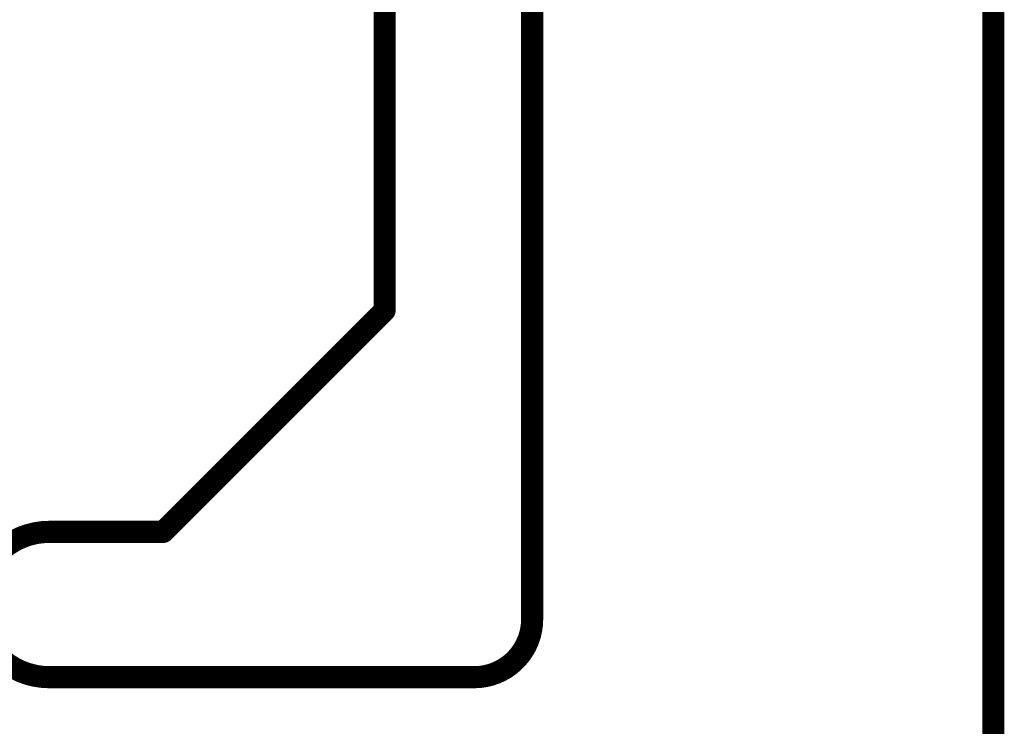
# Model space of a CAD drawing. Extents: x -0.07 to 0.95, y -0.15 to 1.54.
# Tile 20 of 21: x 0.69 to 0.95, y 0.95 to 1.14. Entities that reach past the tile are written whole.
import ezdxf

# ---------------------------------------------------------------- set-up
doc = ezdxf.new("R2010")
doc.units = 0
doc.layers.get('0').update_dxf_attribs({"linetype": 'CONTINUOUS'})
doc.layers.add('gko', color=6, linetype='CONTINUOUS')

# ---------------------------------------------------------------- blocks, each defined once
blk = doc.blocks.new('D30')
at = {"const_width": 0.003}
blk.add_lwpolyline([(-0.0015, 0, 1), (0.0015, 0, 1)], format="xyb", close=True, dxfattribs=at)

msp = doc.modelspace()

# ---------------------------------------------------------------- linework, layer by layer
at = {"layer": 'gko', "color": 6, "const_width": 0.006}
for points in [[(0.825, 0.9764), (0.825, 1.54)], [(0.785, 1.06), (0.785, 1.495)], [(0.95, -0.05), (0.95, 1.45)], [(0.725, 1), (0.785, 1.06)], [(0.6941, 1), (0.6941, 1)], [(0.6941, 1), (0.6941, 1)], [(0.6941, 1), (0.725, 1)], [(0.6941, 0.9606), (0.8093, 0.9606)], [(0.8093, 0.9606), (0.8093, 0.9606)], [(0.8093, 0.9606), (0.8093, 0.9606)]]:
    msp.add_lwpolyline(points, dxfattribs=at)
for points in [[(0.6941, 1, 1), (0.6941, 0.9606)], [(0.8093, 0.9606, 0.416066), (0.825, 0.9764)]]:
    msp.add_lwpolyline(points, format="xyb", dxfattribs=at)

# ---------------------------------------------------------------- block references
at = {"layer": 'gko'}
for p in [(0.785, 1.06), (0.785, 1.06), (0.6941, 1), (0.6941, 1), (0.6941, 1), (0.6941, 1), (0.725, 1), (0.725, 1), (0.825, 0.9764), (0.825, 0.9764), (0.6941, 0.9606), (0.6941, 0.9606), (0.8093, 0.9606), (0.8093, 0.9606), (0.8093, 0.9606), (0.8093, 0.9606)]:
    msp.add_blockref('D30', p, dxfattribs=at)

doc.saveas('drawing.dxf')
